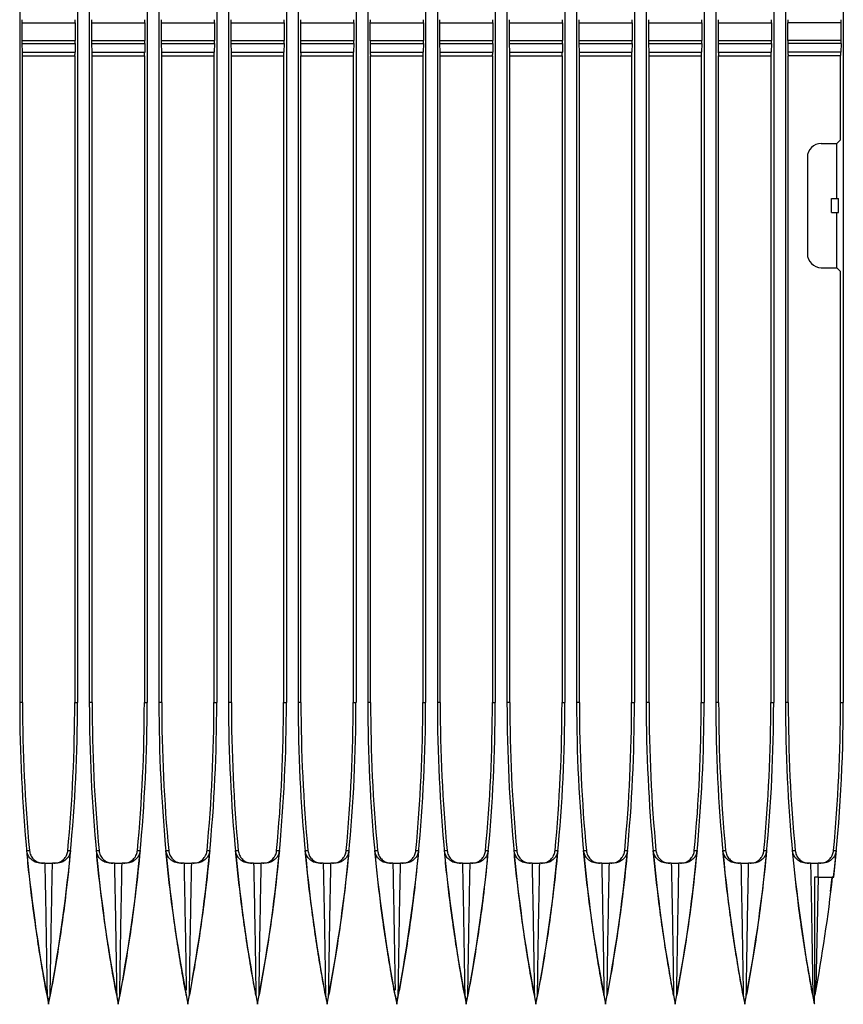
# Model space of a CAD drawing. Header units: millimetres. Extents: x 25 to 1935, y 715 to 2336.
# Tile 132 of 252: x 1365 to 1388, y 910 to 938. Entities that reach past the tile are written whole.
import ezdxf

# ---------------------------------------------------------------- set-up
doc = ezdxf.new("R2010")
doc.units = ezdxf.units.MM
doc.header["$LTSCALE"] = 2
doc.layers.get('0').update_dxf_attribs({"color": 2})

msp = doc.modelspace()

# ---------------------------------------------------------------- linework, layer by layer
at = {"color": 2, "linetype": 'Continuous', "lineweight": 30}
for p, q in [((1364.597, 1009.204), (1364.597, 918.637)), ((1366.26, 1009.204), (1366.26, 918.637)), ((1366.597, 1009.204), (1366.597, 918.637)), ((1368.26, 1009.204), (1368.26, 918.637)), ((1368.597, 1009.204), (1368.597, 918.637)), ((1370.26, 1009.204), (1370.26, 918.637)), ((1370.597, 1009.204), (1370.597, 918.637)), ((1372.26, 1009.204), (1372.26, 918.637)), ((1372.597, 1009.204), (1372.597, 918.637)), ((1374.26, 1009.204), (1374.26, 918.637)), ((1374.597, 1009.204), (1374.597, 918.637)), ((1376.26, 1009.204), (1376.26, 918.637)), ((1376.597, 1009.204), (1376.597, 918.637)), ((1378.26, 1009.204), (1378.26, 918.637)), ((1378.597, 1009.204), (1378.597, 918.637)), ((1380.26, 1009.204), (1380.26, 918.637)), ((1380.597, 1009.204), (1380.597, 918.637)), ((1382.26, 1009.204), (1382.26, 918.637)), ((1382.597, 1009.204), (1382.597, 918.637)), ((1384.26, 1009.204), (1384.26, 918.637)), ((1384.597, 1009.204), (1384.597, 918.637)), ((1386.26, 1009.204), (1386.26, 918.637)), ((1386.597, 1009.204), (1386.597, 918.637)), ((1388.26, 1009.204), (1388.26, 918.637)), ((1364.661, 938.173), (1364.661, 937.668)), ((1364.661, 938.173), (1366.195, 938.173)), ((1366.195, 938.173), (1366.195, 937.668)), ((1366.661, 938.173), (1366.661, 937.668)), ((1366.661, 938.173), (1368.195, 938.173)), ((1368.195, 938.173), (1368.195, 937.668)), ((1368.661, 938.173), (1368.661, 937.668)), ((1368.661, 938.173), (1370.195, 938.173)), ((1370.195, 938.173), (1370.195, 937.668)), ((1370.661, 938.173), (1370.661, 937.668)), ((1370.661, 938.173), (1372.195, 938.173)), ((1372.195, 938.173), (1372.195, 937.668)), ((1372.661, 938.173), (1372.661, 937.668)), ((1372.661, 938.173), (1374.195, 938.173)), ((1374.195, 938.173), (1374.195, 937.668)), ((1374.661, 938.173), (1374.661, 937.668)), ((1374.661, 938.173), (1376.195, 938.173)), ((1376.195, 938.173), (1376.195, 937.668)), ((1376.661, 938.173), (1376.661, 937.668)), ((1376.661, 938.173), (1378.195, 938.173)), ((1378.195, 938.173), (1378.195, 937.668)), ((1378.661, 938.173), (1378.661, 937.668)), ((1378.661, 938.173), (1380.195, 938.173)), ((1380.195, 938.173), (1380.195, 937.668)), ((1380.661, 938.173), (1380.661, 937.668)), ((1380.661, 938.173), (1382.195, 938.173)), ((1382.195, 938.173), (1382.195, 937.668)), ((1382.661, 938.173), (1382.661, 937.668)), ((1382.661, 938.173), (1384.195, 938.173)), ((1384.195, 938.173), (1384.195, 937.668)), ((1384.661, 938.173), (1384.661, 937.668)), ((1384.661, 938.173), (1386.195, 938.173)), ((1386.195, 938.173), (1386.195, 937.668)), ((1386.661, 938.173), (1386.661, 937.668)), ((1388.195, 938.173), (1386.661, 938.173)), ((1388.195, 937.668), (1388.195, 938.173)), ((1364.661, 937.668), (1366.195, 937.668)), ((1364.662, 937.578), (1364.668, 937.331)), ((1364.662, 937.578), (1366.194, 937.578)), ((1366.194, 937.578), (1366.188, 937.331)), ((1366.661, 937.668), (1368.195, 937.668)), ((1366.662, 937.578), (1366.668, 937.331)), ((1366.662, 937.578), (1368.194, 937.578)), ((1368.194, 937.578), (1368.188, 937.331)), ((1368.661, 937.668), (1370.195, 937.668)), ((1368.662, 937.578), (1368.668, 937.331)), ((1368.662, 937.578), (1370.194, 937.578)), ((1370.194, 937.578), (1370.188, 937.331)), ((1370.661, 937.668), (1372.195, 937.668)), ((1370.662, 937.578), (1370.668, 937.331)), ((1370.662, 937.578), (1372.194, 937.578)), ((1372.194, 937.578), (1372.188, 937.331)), ((1372.661, 937.668), (1374.195, 937.668)), ((1372.662, 937.578), (1372.668, 937.331)), ((1372.662, 937.578), (1374.194, 937.578)), ((1374.194, 937.578), (1374.188, 937.331)), ((1374.661, 937.668), (1376.195, 937.668)), ((1374.662, 937.578), (1374.668, 937.331)), ((1374.662, 937.578), (1376.194, 937.578)), ((1376.194, 937.578), (1376.188, 937.331)), ((1376.661, 937.668), (1378.195, 937.668)), ((1376.662, 937.578), (1376.668, 937.331)), ((1376.662, 937.578), (1378.194, 937.578)), ((1378.194, 937.578), (1378.188, 937.331)), ((1378.661, 937.668), (1380.195, 937.668)), ((1378.662, 937.578), (1378.668, 937.331)), ((1378.662, 937.578), (1380.194, 937.578)), ((1380.194, 937.578), (1380.188, 937.331)), ((1380.661, 937.668), (1382.195, 937.668)), ((1380.662, 937.578), (1380.668, 937.331)), ((1380.662, 937.578), (1382.194, 937.578)), ((1382.194, 937.578), (1382.188, 937.331)), ((1382.661, 937.668), (1384.195, 937.668)), ((1382.662, 937.578), (1382.668, 937.331)), ((1382.662, 937.578), (1384.194, 937.578)), ((1384.194, 937.578), (1384.188, 937.331)), ((1384.661, 937.668), (1386.195, 937.668)), ((1384.662, 937.578), (1384.668, 937.331)), ((1384.662, 937.578), (1386.194, 937.578)), ((1386.194, 937.578), (1386.188, 937.331)), ((1388.195, 937.668), (1386.661, 937.668)), ((1386.662, 937.578), (1386.668, 937.331)), ((1388.194, 937.578), (1386.662, 937.578)), ((1388.194, 937.578), (1388.188, 937.331)), ((1364.668, 937.331), (1366.188, 937.331)), ((1364.677, 937.22), (1366.179, 937.22)), ((1364.678, 918.637), (1364.678, 937.22)), ((1366.178, 937.22), (1366.178, 918.637)), ((1366.668, 937.331), (1368.188, 937.331)), ((1366.677, 937.22), (1368.179, 937.22)), ((1366.678, 918.637), (1366.678, 937.22)), ((1368.178, 937.22), (1368.178, 918.637)), ((1368.668, 937.331), (1370.188, 937.331)), ((1368.677, 937.22), (1370.179, 937.22)), ((1368.678, 918.637), (1368.678, 937.22)), ((1370.178, 937.22), (1370.178, 918.637)), ((1370.668, 937.331), (1372.188, 937.331)), ((1370.677, 937.22), (1372.179, 937.22)), ((1370.678, 918.637), (1370.678, 937.22)), ((1372.178, 937.22), (1372.178, 918.637)), ((1372.668, 937.331), (1374.188, 937.331)), ((1372.677, 937.22), (1374.179, 937.22)), ((1372.678, 918.637), (1372.678, 937.22)), ((1374.178, 937.22), (1374.178, 918.637)), ((1374.668, 937.331), (1376.188, 937.331)), ((1374.677, 937.22), (1376.179, 937.22)), ((1374.678, 918.637), (1374.678, 937.22)), ((1376.178, 937.22), (1376.178, 918.637)), ((1376.668, 937.331), (1378.188, 937.331)), ((1376.677, 937.22), (1378.179, 937.22)), ((1376.678, 918.637), (1376.678, 937.22)), ((1378.178, 937.22), (1378.178, 918.637)), ((1378.668, 937.331), (1380.188, 937.331)), ((1378.677, 937.22), (1380.179, 937.22)), ((1378.678, 918.637), (1378.678, 937.22)), ((1380.178, 937.22), (1380.178, 918.637)), ((1380.668, 937.331), (1382.188, 937.331)), ((1380.677, 937.22), (1382.179, 937.22)), ((1380.678, 918.637), (1380.678, 937.22)), ((1382.178, 937.22), (1382.178, 918.637)), ((1382.668, 937.331), (1384.188, 937.331)), ((1382.677, 937.22), (1384.179, 937.22)), ((1382.678, 918.637), (1382.678, 937.22)), ((1384.178, 937.22), (1384.178, 918.637)), ((1384.668, 937.331), (1386.188, 937.331)), ((1384.677, 937.22), (1386.179, 937.22)), ((1384.678, 918.637), (1384.678, 937.22)), ((1386.178, 937.22), (1386.178, 918.637)), ((1388.188, 937.331), (1386.668, 937.331)), ((1388.179, 937.22), (1386.677, 937.22)), ((1386.678, 918.637), (1386.678, 937.22)), ((1388.178, 934.813), (1388.178, 937.22)), ((1387.628, 934.706), (1388.078, 934.706)), ((1388.178, 934.813), (1388.078, 934.706)), ((1388.078, 933.12), (1388.078, 934.706)), ((1387.228, 934.305), (1387.228, 931.536)), ((1387.923, 932.72), (1387.923, 933.12)), ((1387.923, 933.12), (1388.119, 933.12)), ((1388.119, 932.72), (1388.119, 933.12)), ((1387.923, 932.72), (1388.119, 932.72)), ((1388.078, 931.135), (1388.078, 932.72)), ((1387.628, 931.135), (1388.078, 931.135)), ((1388.078, 931.135), (1388.178, 931.027)), ((1388.178, 918.637), (1388.178, 931.027)), ((1364.678, 918.637), (1364.597, 918.637)), ((1366.178, 918.637), (1366.26, 918.637)), ((1366.678, 918.637), (1366.597, 918.637)), ((1368.178, 918.637), (1368.26, 918.637)), ((1368.678, 918.637), (1368.597, 918.637)), ((1370.178, 918.637), (1370.26, 918.637)), ((1370.678, 918.637), (1370.597, 918.637)), ((1372.178, 918.637), (1372.26, 918.637)), ((1372.678, 918.637), (1372.597, 918.637)), ((1374.178, 918.637), (1374.26, 918.637)), ((1374.678, 918.637), (1374.597, 918.637)), ((1376.178, 918.637), (1376.26, 918.637)), ((1376.678, 918.637), (1376.597, 918.637)), ((1378.178, 918.637), (1378.26, 918.637)), ((1378.678, 918.637), (1378.597, 918.637)), ((1380.178, 918.637), (1380.26, 918.637)), ((1380.678, 918.637), (1380.597, 918.637)), ((1382.178, 918.637), (1382.26, 918.637)), ((1382.678, 918.637), (1382.597, 918.637)), ((1384.178, 918.637), (1384.26, 918.637)), ((1384.678, 918.637), (1384.597, 918.637)), ((1386.178, 918.637), (1386.26, 918.637)), ((1386.678, 918.637), (1386.597, 918.637)), ((1388.178, 918.637), (1388.26, 918.637)), ((1388.057, 914.383), (1387.979, 913.62)), ((1365.318, 914.02), (1365.21, 914.02)), ((1365.646, 914.02), (1365.538, 914.02)), ((1367.318, 914.02), (1367.21, 914.02)), ((1367.646, 914.02), (1367.538, 914.02)), ((1369.318, 914.02), (1369.21, 914.02)), ((1369.646, 914.02), (1369.538, 914.02)), ((1371.318, 914.02), (1371.21, 914.02)), ((1371.646, 914.02), (1371.538, 914.02)), ((1373.318, 914.02), (1373.21, 914.02)), ((1373.646, 914.02), (1373.538, 914.02)), ((1375.318, 914.02), (1375.21, 914.02)), ((1375.646, 914.02), (1375.538, 914.02)), ((1377.318, 914.02), (1377.21, 914.02)), ((1377.646, 914.02), (1377.538, 914.02)), ((1379.318, 914.02), (1379.21, 914.02)), ((1379.646, 914.02), (1379.538, 914.02)), ((1381.318, 914.02), (1381.21, 914.02)), ((1381.646, 914.02), (1381.538, 914.02)), ((1383.318, 914.02), (1383.21, 914.02)), ((1383.646, 914.02), (1383.538, 914.02)), ((1385.318, 914.02), (1385.21, 914.02)), ((1385.646, 914.02), (1385.538, 914.02)), ((1387.318, 914.02), (1387.21, 914.02)), ((1387.534, 913.62), (1387.538, 914.02)), ((1387.646, 914.02), (1387.538, 914.02)), ((1387.534, 913.62), (1387.474, 910.439)), ((1387.534, 913.62), (1387.942, 913.62)), ((1387.89, 913.208), (1387.942, 913.62)), ((1387.951, 913.62), (1387.983, 913.62)), ((1387.474, 910.439), (1387.445, 910.229)), ((1387.428, 909.979), (1387.428, 910.22)), ((1365.428, 909.985), (1365.428, 909.979)), ((1365.428, 909.979), (1365.428, 909.966)), ((1367.428, 909.985), (1367.428, 909.979)), ((1367.428, 909.979), (1367.428, 909.966)), ((1369.428, 909.985), (1369.428, 909.979)), ((1369.428, 909.979), (1369.428, 909.966)), ((1371.428, 909.985), (1371.428, 909.979)), ((1371.428, 909.979), (1371.428, 909.966)), ((1373.428, 909.985), (1373.428, 909.979)), ((1373.428, 909.979), (1373.428, 909.966)), ((1375.428, 909.985), (1375.428, 909.979)), ((1375.428, 909.979), (1375.428, 909.966)), ((1377.428, 909.985), (1377.428, 909.979)), ((1377.428, 909.979), (1377.428, 909.966)), ((1379.428, 909.985), (1379.428, 909.966)), ((1381.428, 909.985), (1381.428, 909.979)), ((1381.428, 909.979), (1381.428, 909.966)), ((1383.428, 909.985), (1383.428, 909.979)), ((1383.428, 909.979), (1383.428, 909.966)), ((1385.428, 909.985), (1385.428, 909.979)), ((1385.428, 909.979), (1385.428, 909.966)), ((1387.428, 909.979), (1387.426, 909.979))]:
    msp.add_line(p, q, dxfattribs=at)
at = {"color": 2, "linetype": 'Continuous', "lineweight": 30, "flags": 128}
for points in [[(1364.8, 914.383), (1364.839, 914.383), (1364.877, 914.383)], [(1365.979, 914.383), (1366.018, 914.383), (1366.057, 914.383)], [(1366.8, 914.383), (1366.839, 914.383), (1366.877, 914.383)], [(1367.979, 914.383), (1368.018, 914.383), (1368.057, 914.383)], [(1368.8, 914.383), (1368.839, 914.383), (1368.877, 914.383)], [(1369.979, 914.383), (1370.018, 914.383), (1370.057, 914.383)], [(1370.8, 914.383), (1370.839, 914.383), (1370.877, 914.383)], [(1371.979, 914.383), (1372.018, 914.383), (1372.057, 914.383)], [(1372.8, 914.383), (1372.839, 914.383), (1372.877, 914.383)], [(1373.979, 914.383), (1374.018, 914.383), (1374.057, 914.383)], [(1374.8, 914.383), (1374.839, 914.383), (1374.877, 914.383)], [(1375.979, 914.383), (1376.018, 914.383), (1376.057, 914.383)], [(1376.8, 914.383), (1376.839, 914.383), (1376.877, 914.383)], [(1377.979, 914.383), (1378.018, 914.383), (1378.057, 914.383)], [(1378.8, 914.383), (1378.839, 914.383), (1378.877, 914.383)], [(1379.979, 914.383), (1380.018, 914.383), (1380.057, 914.383)], [(1380.8, 914.383), (1380.839, 914.383), (1380.877, 914.383)], [(1381.979, 914.383), (1382.018, 914.383), (1382.057, 914.383)], [(1382.8, 914.383), (1382.839, 914.383), (1382.877, 914.383)], [(1383.979, 914.383), (1384.018, 914.383), (1384.057, 914.383)], [(1384.8, 914.383), (1384.839, 914.383), (1384.877, 914.383)], [(1385.979, 914.383), (1386.018, 914.383), (1386.057, 914.383)], [(1386.8, 914.383), (1386.839, 914.383), (1386.877, 914.383)], [(1387.979, 914.383), (1388.018, 914.383), (1388.057, 914.383)]]:
    msp.add_lwpolyline(points, dxfattribs=at)
at = {"color": 2, "linetype": 'Continuous', "lineweight": 30}
for centre, radius, start, end in [((1410.228, 918.637), 45.631, 180, 190.9538), ((1410.228, 918.637), 45.55, 180, 185.3582), ((1320.628, 918.637), 45.631, 349.0462, 0), ((1320.628, 918.637), 45.55, 354.6418, 0), ((1412.228, 918.637), 45.631, 180, 190.9538), ((1412.228, 918.637), 45.55, 180, 185.3582), ((1322.628, 918.637), 45.631, 349.0462, 0), ((1322.628, 918.637), 45.55, 354.6418, 0), ((1414.228, 918.637), 45.631, 180, 190.9538), ((1414.228, 918.637), 45.55, 180, 185.3582), ((1324.628, 918.637), 45.631, 349.0462, 0), ((1324.628, 918.637), 45.55, 354.6418, 0), ((1416.228, 918.637), 45.631, 180, 190.9538), ((1416.228, 918.637), 45.55, 180, 185.3582), ((1326.628, 918.637), 45.631, 349.0462, 0), ((1326.628, 918.637), 45.55, 354.6418, 0), ((1418.228, 918.637), 45.631, 180, 190.9538), ((1418.228, 918.637), 45.55, 180, 185.3582), ((1328.628, 918.637), 45.631, 349.0462, 0), ((1328.628, 918.637), 45.55, 354.6418, 0), ((1420.228, 918.637), 45.631, 180, 190.9538), ((1420.228, 918.637), 45.55, 180, 185.3582), ((1330.628, 918.637), 45.631, 349.0462, 0), ((1330.628, 918.637), 45.55, 354.6418, 0), ((1422.228, 918.637), 45.631, 180, 190.9538), ((1422.228, 918.637), 45.55, 180, 185.3582), ((1332.628, 918.637), 45.631, 349.0462, 0), ((1332.628, 918.637), 45.55, 354.6418, 0), ((1424.228, 918.637), 45.631, 180, 190.9538), ((1424.228, 918.637), 45.55, 180, 185.3582), ((1334.628, 918.637), 45.631, 349.0462, 0), ((1334.628, 918.637), 45.55, 354.6418, 0), ((1426.228, 918.637), 45.631, 180, 190.9538), ((1426.228, 918.637), 45.55, 180, 185.3582), ((1336.628, 918.637), 45.631, 349.0462, 0), ((1336.628, 918.637), 45.55, 354.6418, 0), ((1428.228, 918.637), 45.631, 180, 190.9538), ((1428.228, 918.637), 45.55, 180, 185.3582), ((1338.628, 918.637), 45.631, 349.0462, 0), ((1338.628, 918.637), 45.55, 354.6418, 0), ((1430.228, 918.637), 45.631, 180, 190.9538), ((1430.228, 918.637), 45.55, 180, 185.3582), ((1340.628, 918.637), 45.631, 349.0462, 0), ((1340.628, 918.637), 45.55, 354.6418, 0), ((1432.228, 918.637), 45.631, 180, 190.9365), ((1432.228, 918.637), 45.55, 180, 185.3582), ((1342.628, 918.637), 45.55, 354.6418, 0), ((1342.628, 918.637), 45.631, 353.6888, 0), ((1342.628, 918.637), 45.6, 349.385, 353.6844), ((1387.428, 910.24), 0.02, 270.0011, 349.385)]:
    msp.add_arc(centre, radius, start, end, dxfattribs=at)
for centre, major_axis, ratio, start_param, end_param in [((1364.671, 938.173), (0, 0.2), 0.048908, 1.107149, 1.570796), ((1366.185, 938.173), (0, 0.2), 0.048908, 4.712389, 5.176037), ((1366.671, 938.173), (0, 0.2), 0.048908, 1.107149, 1.570796), ((1368.185, 938.173), (0, 0.2), 0.048908, 4.712389, 5.176037), ((1368.671, 938.173), (0, 0.2), 0.048908, 1.107149, 1.570796), ((1370.185, 938.173), (0, 0.2), 0.048908, 4.712389, 5.176037), ((1370.671, 938.173), (0, 0.2), 0.048908, 1.107149, 1.570796), ((1372.185, 938.173), (0, 0.2), 0.048908, 4.712389, 5.176037), ((1372.671, 938.173), (0, 0.2), 0.048908, 1.107149, 1.570796), ((1374.185, 938.173), (0, 0.2), 0.048908, 4.712389, 5.176037), ((1374.671, 938.173), (0, 0.2), 0.048908, 1.107149, 1.570796), ((1376.185, 938.173), (0, 0.2), 0.048908, 4.712389, 5.176037), ((1376.671, 938.173), (0, 0.2), 0.048908, 1.107149, 1.570796), ((1378.185, 938.173), (0, 0.2), 0.048908, 4.712389, 5.176037), ((1378.671, 938.173), (0, 0.2), 0.048908, 1.107149, 1.570796), ((1380.185, 938.173), (0, 0.2), 0.048908, 4.712389, 5.176037), ((1380.671, 938.173), (0, 0.2), 0.048908, 1.107149, 1.570796), ((1382.185, 938.173), (0, 0.2), 0.048908, 4.712389, 5.176037), ((1382.671, 938.173), (0, 0.2), 0.048908, 1.107149, 1.570796), ((1384.185, 938.173), (0, 0.2), 0.048908, 4.712389, 5.176037), ((1384.671, 938.173), (0, 0.2), 0.048908, 1.107149, 1.570796), ((1386.185, 938.173), (0, 0.2), 0.048908, 4.712389, 5.176037), ((1386.671, 938.173), (0, 0.2), 0.048908, 1.107149, 1.570796), ((1388.185, 938.173), (0, 0.2), 0.048908, 4.712389, 5.176037), ((1364.671, 937.668), (0, 0.2), 0.048908, 1.570796, 2.034444), ((1366.185, 937.668), (0, 0.2), 0.048908, 4.248741, 4.712389), ((1366.671, 937.668), (0, 0.2), 0.048908, 1.570796, 2.034444), ((1368.185, 937.668), (0, 0.2), 0.048908, 4.248741, 4.712389), ((1368.671, 937.668), (0, 0.2), 0.048908, 1.570796, 2.034444), ((1370.185, 937.668), (0, 0.2), 0.048908, 4.248741, 4.712389), ((1370.671, 937.668), (0, 0.2), 0.048908, 1.570796, 2.034444), ((1372.185, 937.668), (0, 0.2), 0.048908, 4.248741, 4.712389), ((1372.671, 937.668), (0, 0.2), 0.048908, 1.570796, 2.034444), ((1374.185, 937.668), (0, 0.2), 0.048908, 4.248741, 4.712389), ((1374.671, 937.668), (0, 0.2), 0.048908, 1.570796, 2.034444), ((1376.185, 937.668), (0, 0.2), 0.048908, 4.248741, 4.712389), ((1376.671, 937.668), (0, 0.2), 0.048908, 1.570796, 2.034444), ((1378.185, 937.668), (0, 0.2), 0.048908, 4.248741, 4.712389), ((1378.671, 937.668), (0, 0.2), 0.048908, 1.570796, 2.034444), ((1380.185, 937.668), (0, 0.2), 0.048908, 4.248741, 4.712389), ((1380.671, 937.668), (0, 0.2), 0.048908, 1.570796, 2.034444), ((1382.185, 937.668), (0, 0.2), 0.048908, 4.248741, 4.712389), ((1382.671, 937.668), (0, 0.2), 0.048908, 1.570796, 2.034444), ((1384.185, 937.668), (0, 0.2), 0.048908, 4.248741, 4.712389), ((1384.671, 937.668), (0, 0.2), 0.048908, 1.570796, 2.034444), ((1386.185, 937.668), (0, 0.2), 0.048908, 4.248741, 4.712389), ((1386.671, 937.668), (0, 0.2), 0.048908, 1.570796, 2.034444), ((1388.185, 937.668), (0, 0.2), 0.048908, 4.248741, 4.712389), ((1364.677, 937.42), (0, 0.2), 0.048908, 2.034444, 3.141593), ((1366.179, 937.42), (0, 0.2), 0.048908, 3.141593, 4.248741), ((1366.677, 937.42), (0, 0.2), 0.048908, 2.034444, 3.141593), ((1368.179, 937.42), (0, 0.2), 0.048908, 3.141593, 4.248741), ((1368.677, 937.42), (0, 0.2), 0.048908, 2.034444, 3.141593), ((1370.179, 937.42), (0, 0.2), 0.048908, 3.141593, 4.248741), ((1370.677, 937.42), (0, 0.2), 0.048908, 2.034444, 3.141593), ((1372.179, 937.42), (0, 0.2), 0.048908, 3.141593, 4.248741), ((1372.677, 937.42), (0, 0.2), 0.048908, 2.034444, 3.141593), ((1374.179, 937.42), (0, 0.2), 0.048908, 3.141593, 4.248741), ((1374.677, 937.42), (0, 0.2), 0.048908, 2.034444, 3.141593), ((1376.179, 937.42), (0, 0.2), 0.048908, 3.141593, 4.248741), ((1376.677, 937.42), (0, 0.2), 0.048908, 2.034444, 3.141593), ((1378.179, 937.42), (0, 0.2), 0.048908, 3.141593, 4.248741), ((1378.677, 937.42), (0, 0.2), 0.048908, 2.034444, 3.141593), ((1380.179, 937.42), (0, 0.2), 0.048908, 3.141593, 4.248741), ((1380.677, 937.42), (0, 0.2), 0.048908, 2.034444, 3.141593), ((1382.179, 937.42), (0, 0.2), 0.048908, 3.141593, 4.248741), ((1382.677, 937.42), (0, 0.2), 0.048908, 2.034444, 3.141593), ((1384.179, 937.42), (0, 0.2), 0.048908, 3.141593, 4.248741), ((1384.677, 937.42), (0, 0.2), 0.048908, 2.034444, 3.141593), ((1386.179, 937.42), (0, 0.2), 0.048908, 3.141593, 4.248741), ((1386.677, 937.42), (0, 0.2), 0.048908, 2.034444, 3.141593), ((1388.179, 937.42), (0, 0.2), 0.048908, 3.141593, 4.248741), ((1387.628, 934.305), (0, -0.401), 0.99863, 3.141593, 4.712389), ((1387.628, 931.536), (0, -0.401), 0.99863, 4.712389, 6.283185)]:
    msp.add_ellipse(centre, major_axis=major_axis, ratio=ratio, start_param=start_param, end_param=end_param, dxfattribs=at)
for points, knots in [([(1365.383, 910.226), (1365.378, 910.254), (1365.326, 910.528), (1365.191, 911.295), (1365.003, 912.53), (1364.871, 913.644), (1364.811, 914.262), (1364.8, 914.383)], [0, 0, 0, 0, 0.0205465, 0.1990642, 0.5561357, 0.9132072, 1, 1, 1, 1]), ([(1365.21, 914.02), (1365.153, 914.027), (1365.051, 914.038), (1364.925, 914.121), (1364.841, 914.226), (1364.807, 914.32), (1364.801, 914.374), (1364.8, 914.383)], [0, 0, 0, 0, 0.308912, 0.553523, 0.754073, 0.955793, 1, 1, 1, 1]), ([(1364.877, 914.383), (1364.886, 914.339), (1364.903, 914.25), (1364.983, 914.137), (1365.092, 914.057), (1365.197, 914.024), (1365.259, 914.021), (1365.276, 914.02)], [0, 0, 0, 0, 0.227964, 0.4559225, 0.684031, 0.9124081, 1, 1, 1, 1]), ([(1366.057, 914.383), (1366.016, 913.978), (1365.913, 912.965), (1365.725, 911.655), (1365.557, 910.676), (1365.487, 910.301), (1365.473, 910.226)], [0, 0, 0, 0, 0.290729, 0.72723, 0.945448, 1, 1, 1, 1]), ([(1365.58, 914.02), (1365.625, 914.025), (1365.716, 914.034), (1365.836, 914.103), (1365.926, 914.204), (1365.969, 914.305), (1365.977, 914.366), (1365.979, 914.383)], [0, 0, 0, 0, 0.22861, 0.457225, 0.685714, 0.913942, 1, 1, 1, 1]), ([(1366.057, 914.383), (1366.05, 914.345), (1366.036, 914.269), (1365.974, 914.17), (1365.887, 914.089), (1365.774, 914.032), (1365.689, 914.024), (1365.646, 914.02)], [0, 0, 0, 0, 0.17576, 0.350927, 0.53983, 0.763965, 1, 1, 1, 1]), ([(1367.383, 910.226), (1367.378, 910.254), (1367.326, 910.528), (1367.191, 911.295), (1367.003, 912.53), (1366.871, 913.644), (1366.811, 914.262), (1366.8, 914.383)], [0, 0, 0, 0, 0.020547, 0.199064, 0.556136, 0.913207, 1, 1, 1, 1]), ([(1367.21, 914.02), (1367.153, 914.027), (1367.051, 914.038), (1366.925, 914.121), (1366.841, 914.226), (1366.807, 914.32), (1366.801, 914.374), (1366.8, 914.383)], [0, 0, 0, 0, 0.3089115, 0.5535232, 0.7540732, 0.9557931, 1, 1, 1, 1]), ([(1366.877, 914.383), (1366.886, 914.339), (1366.903, 914.25), (1366.983, 914.137), (1367.092, 914.057), (1367.197, 914.024), (1367.259, 914.021), (1367.276, 914.02)], [0, 0, 0, 0, 0.227964, 0.455923, 0.684031, 0.912408, 1, 1, 1, 1]), ([(1368.057, 914.383), (1368.016, 913.978), (1367.913, 912.965), (1367.725, 911.655), (1367.557, 910.676), (1367.487, 910.301), (1367.473, 910.226)], [0, 0, 0, 0, 0.290729, 0.72723, 0.945448, 1, 1, 1, 1]), ([(1367.58, 914.02), (1367.625, 914.025), (1367.716, 914.034), (1367.836, 914.103), (1367.926, 914.204), (1367.969, 914.305), (1367.977, 914.366), (1367.979, 914.383)], [0, 0, 0, 0, 0.22861, 0.457225, 0.685714, 0.913942, 1, 1, 1, 1]), ([(1368.057, 914.383), (1368.05, 914.345), (1368.036, 914.269), (1367.974, 914.17), (1367.887, 914.089), (1367.774, 914.032), (1367.689, 914.024), (1367.646, 914.02)], [0, 0, 0, 0, 0.17576, 0.350927, 0.53983, 0.763965, 1, 1, 1, 1]), ([(1369.383, 910.226), (1369.378, 910.254), (1369.326, 910.528), (1369.191, 911.295), (1369.003, 912.53), (1368.871, 913.644), (1368.811, 914.262), (1368.8, 914.383)], [0, 0, 0, 0, 0.020547, 0.199064, 0.556136, 0.913207, 1, 1, 1, 1]), ([(1369.21, 914.02), (1369.153, 914.027), (1369.051, 914.038), (1368.925, 914.121), (1368.841, 914.226), (1368.807, 914.32), (1368.801, 914.374), (1368.8, 914.383)], [0, 0, 0, 0, 0.308912, 0.553523, 0.754073, 0.955793, 1, 1, 1, 1]), ([(1368.877, 914.383), (1368.886, 914.339), (1368.903, 914.25), (1368.983, 914.137), (1369.092, 914.057), (1369.197, 914.024), (1369.259, 914.021), (1369.276, 914.02)], [0, 0, 0, 0, 0.227964, 0.4559225, 0.684031, 0.9124081, 1, 1, 1, 1]), ([(1370.057, 914.383), (1370.016, 913.978), (1369.913, 912.965), (1369.725, 911.655), (1369.557, 910.676), (1369.487, 910.301), (1369.473, 910.226)], [0, 0, 0, 0, 0.290729, 0.72723, 0.945448, 1, 1, 1, 1]), ([(1369.58, 914.02), (1369.625, 914.025), (1369.716, 914.034), (1369.836, 914.103), (1369.926, 914.204), (1369.969, 914.305), (1369.977, 914.366), (1369.979, 914.383)], [0, 0, 0, 0, 0.22861, 0.457225, 0.685714, 0.913942, 1, 1, 1, 1]), ([(1370.057, 914.383), (1370.05, 914.345), (1370.036, 914.269), (1369.974, 914.17), (1369.887, 914.089), (1369.774, 914.032), (1369.689, 914.024), (1369.646, 914.02)], [0, 0, 0, 0, 0.1757599, 0.3509271, 0.5398303, 0.7639653, 1, 1, 1, 1]), ([(1371.383, 910.226), (1371.378, 910.254), (1371.326, 910.528), (1371.191, 911.295), (1371.003, 912.53), (1370.871, 913.644), (1370.811, 914.262), (1370.8, 914.383)], [0, 0, 0, 0, 0.0205465, 0.1990642, 0.5561357, 0.9132072, 1, 1, 1, 1]), ([(1371.21, 914.02), (1371.153, 914.027), (1371.051, 914.038), (1370.925, 914.121), (1370.841, 914.226), (1370.807, 914.32), (1370.801, 914.374), (1370.8, 914.383)], [0, 0, 0, 0, 0.308912, 0.553523, 0.754073, 0.955793, 1, 1, 1, 1]), ([(1370.877, 914.383), (1370.886, 914.339), (1370.903, 914.25), (1370.983, 914.137), (1371.092, 914.057), (1371.197, 914.024), (1371.259, 914.021), (1371.276, 914.02)], [0, 0, 0, 0, 0.227964, 0.4559225, 0.684031, 0.9124081, 1, 1, 1, 1]), ([(1372.057, 914.383), (1372.016, 913.978), (1371.913, 912.965), (1371.725, 911.655), (1371.557, 910.676), (1371.487, 910.301), (1371.473, 910.226)], [0, 0, 0, 0, 0.290729, 0.72723, 0.945448, 1, 1, 1, 1]), ([(1371.58, 914.02), (1371.625, 914.025), (1371.716, 914.034), (1371.836, 914.103), (1371.926, 914.204), (1371.969, 914.305), (1371.977, 914.366), (1371.979, 914.383)], [0, 0, 0, 0, 0.22861, 0.457225, 0.685714, 0.913942, 1, 1, 1, 1]), ([(1372.057, 914.383), (1372.05, 914.345), (1372.036, 914.269), (1371.974, 914.17), (1371.887, 914.089), (1371.774, 914.032), (1371.689, 914.024), (1371.646, 914.02)], [0, 0, 0, 0, 0.1757599, 0.3509271, 0.5398303, 0.7639653, 1, 1, 1, 1]), ([(1373.383, 910.226), (1373.378, 910.254), (1373.326, 910.528), (1373.191, 911.295), (1373.003, 912.53), (1372.871, 913.644), (1372.811, 914.262), (1372.8, 914.383)], [0, 0, 0, 0, 0.020547, 0.199064, 0.556136, 0.913207, 1, 1, 1, 1]), ([(1373.21, 914.02), (1373.153, 914.027), (1373.051, 914.038), (1372.925, 914.121), (1372.841, 914.226), (1372.807, 914.32), (1372.801, 914.374), (1372.8, 914.383)], [0, 0, 0, 0, 0.308912, 0.553523, 0.754073, 0.955793, 1, 1, 1, 1]), ([(1372.877, 914.383), (1372.886, 914.339), (1372.903, 914.25), (1372.983, 914.137), (1373.092, 914.057), (1373.197, 914.024), (1373.259, 914.021), (1373.276, 914.02)], [0, 0, 0, 0, 0.227964, 0.455923, 0.684031, 0.912408, 1, 1, 1, 1]), ([(1374.057, 914.383), (1374.016, 913.978), (1373.913, 912.965), (1373.725, 911.655), (1373.557, 910.676), (1373.487, 910.301), (1373.473, 910.226)], [0, 0, 0, 0, 0.290729, 0.72723, 0.945448, 1, 1, 1, 1]), ([(1373.58, 914.02), (1373.625, 914.025), (1373.716, 914.034), (1373.836, 914.103), (1373.926, 914.204), (1373.969, 914.305), (1373.977, 914.366), (1373.979, 914.383)], [0, 0, 0, 0, 0.22861, 0.457225, 0.685714, 0.913942, 1, 1, 1, 1]), ([(1374.057, 914.383), (1374.05, 914.345), (1374.036, 914.269), (1373.974, 914.17), (1373.887, 914.089), (1373.774, 914.032), (1373.689, 914.024), (1373.646, 914.02)], [0, 0, 0, 0, 0.17576, 0.350927, 0.53983, 0.763965, 1, 1, 1, 1]), ([(1375.383, 910.226), (1375.378, 910.254), (1375.326, 910.528), (1375.191, 911.295), (1375.003, 912.53), (1374.871, 913.644), (1374.811, 914.262), (1374.8, 914.383)], [0, 0, 0, 0, 0.020547, 0.199064, 0.556136, 0.913207, 1, 1, 1, 1]), ([(1375.21, 914.02), (1375.153, 914.027), (1375.051, 914.038), (1374.925, 914.121), (1374.841, 914.226), (1374.807, 914.32), (1374.801, 914.374), (1374.8, 914.383)], [0, 0, 0, 0, 0.3089115, 0.5535232, 0.7540732, 0.9557931, 1, 1, 1, 1]), ([(1374.877, 914.383), (1374.886, 914.339), (1374.903, 914.25), (1374.983, 914.137), (1375.092, 914.057), (1375.197, 914.024), (1375.259, 914.021), (1375.276, 914.02)], [0, 0, 0, 0, 0.227964, 0.4559225, 0.684031, 0.9124081, 1, 1, 1, 1]), ([(1376.057, 914.383), (1376.016, 913.978), (1375.913, 912.965), (1375.725, 911.655), (1375.557, 910.676), (1375.487, 910.301), (1375.473, 910.226)], [0, 0, 0, 0, 0.290729, 0.72723, 0.945448, 1, 1, 1, 1]), ([(1375.58, 914.02), (1375.625, 914.025), (1375.716, 914.034), (1375.836, 914.103), (1375.926, 914.204), (1375.969, 914.305), (1375.977, 914.366), (1375.979, 914.383)], [0, 0, 0, 0, 0.22861, 0.457225, 0.685714, 0.913942, 1, 1, 1, 1]), ([(1376.057, 914.383), (1376.05, 914.345), (1376.036, 914.269), (1375.974, 914.17), (1375.887, 914.089), (1375.774, 914.032), (1375.689, 914.024), (1375.646, 914.02)], [0, 0, 0, 0, 0.17576, 0.350927, 0.53983, 0.763965, 1, 1, 1, 1]), ([(1377.383, 910.226), (1377.378, 910.254), (1377.326, 910.528), (1377.191, 911.295), (1377.003, 912.53), (1376.871, 913.644), (1376.811, 914.262), (1376.8, 914.383)], [0, 0, 0, 0, 0.0205465, 0.1990642, 0.5561357, 0.9132072, 1, 1, 1, 1]), ([(1377.21, 914.02), (1377.153, 914.027), (1377.051, 914.038), (1376.925, 914.121), (1376.841, 914.226), (1376.807, 914.32), (1376.801, 914.374), (1376.8, 914.383)], [0, 0, 0, 0, 0.308912, 0.553523, 0.754073, 0.955793, 1, 1, 1, 1]), ([(1376.877, 914.383), (1376.886, 914.339), (1376.903, 914.25), (1376.983, 914.137), (1377.092, 914.057), (1377.197, 914.024), (1377.259, 914.021), (1377.276, 914.02)], [0, 0, 0, 0, 0.227964, 0.4559225, 0.684031, 0.9124081, 1, 1, 1, 1]), ([(1378.057, 914.383), (1378.016, 913.978), (1377.913, 912.965), (1377.725, 911.655), (1377.557, 910.676), (1377.487, 910.301), (1377.473, 910.226)], [0, 0, 0, 0, 0.290729, 0.72723, 0.945448, 1, 1, 1, 1]), ([(1377.58, 914.02), (1377.625, 914.025), (1377.716, 914.034), (1377.836, 914.103), (1377.926, 914.204), (1377.969, 914.305), (1377.977, 914.366), (1377.979, 914.383)], [0, 0, 0, 0, 0.22861, 0.457225, 0.685714, 0.913942, 1, 1, 1, 1]), ([(1378.057, 914.383), (1378.05, 914.345), (1378.036, 914.269), (1377.974, 914.17), (1377.887, 914.089), (1377.774, 914.032), (1377.689, 914.024), (1377.646, 914.02)], [0, 0, 0, 0, 0.17576, 0.350927, 0.53983, 0.763965, 1, 1, 1, 1]), ([(1379.383, 910.226), (1379.378, 910.254), (1379.326, 910.528), (1379.191, 911.295), (1379.003, 912.53), (1378.871, 913.644), (1378.811, 914.262), (1378.8, 914.383)], [0, 0, 0, 0, 0.020547, 0.199064, 0.556136, 0.913207, 1, 1, 1, 1]), ([(1379.21, 914.02), (1379.153, 914.027), (1379.051, 914.038), (1378.925, 914.121), (1378.841, 914.226), (1378.807, 914.32), (1378.801, 914.374), (1378.8, 914.383)], [0, 0, 0, 0, 0.3089115, 0.5535232, 0.7540732, 0.9557931, 1, 1, 1, 1]), ([(1378.877, 914.383), (1378.886, 914.339), (1378.903, 914.25), (1378.983, 914.137), (1379.092, 914.057), (1379.197, 914.024), (1379.259, 914.021), (1379.276, 914.02)], [0, 0, 0, 0, 0.227964, 0.455923, 0.684031, 0.912408, 1, 1, 1, 1]), ([(1380.057, 914.383), (1380.016, 913.978), (1379.913, 912.965), (1379.725, 911.655), (1379.557, 910.676), (1379.487, 910.301), (1379.473, 910.226)], [0, 0, 0, 0, 0.290729, 0.72723, 0.945448, 1, 1, 1, 1]), ([(1379.58, 914.02), (1379.625, 914.025), (1379.716, 914.034), (1379.836, 914.103), (1379.926, 914.204), (1379.969, 914.305), (1379.977, 914.366), (1379.979, 914.383)], [0, 0, 0, 0, 0.22861, 0.457225, 0.685714, 0.913942, 1, 1, 1, 1]), ([(1380.057, 914.383), (1380.05, 914.345), (1380.036, 914.269), (1379.974, 914.17), (1379.887, 914.089), (1379.774, 914.032), (1379.689, 914.024), (1379.646, 914.02)], [0, 0, 0, 0, 0.17576, 0.350927, 0.53983, 0.763965, 1, 1, 1, 1]), ([(1381.383, 910.226), (1381.378, 910.254), (1381.326, 910.528), (1381.191, 911.295), (1381.003, 912.53), (1380.871, 913.644), (1380.811, 914.262), (1380.8, 914.383)], [0, 0, 0, 0, 0.020547, 0.199064, 0.556136, 0.913207, 1, 1, 1, 1]), ([(1381.21, 914.02), (1381.153, 914.027), (1381.051, 914.038), (1380.925, 914.121), (1380.841, 914.226), (1380.807, 914.32), (1380.801, 914.374), (1380.8, 914.383)], [0, 0, 0, 0, 0.308912, 0.553523, 0.754073, 0.955793, 1, 1, 1, 1]), ([(1380.877, 914.383), (1380.886, 914.339), (1380.903, 914.25), (1380.983, 914.137), (1381.092, 914.057), (1381.197, 914.024), (1381.259, 914.021), (1381.276, 914.02)], [0, 0, 0, 0, 0.227964, 0.455923, 0.684031, 0.912408, 1, 1, 1, 1]), ([(1382.057, 914.383), (1382.016, 913.978), (1381.913, 912.965), (1381.725, 911.655), (1381.557, 910.676), (1381.487, 910.301), (1381.473, 910.226)], [0, 0, 0, 0, 0.290729, 0.72723, 0.945448, 1, 1, 1, 1]), ([(1381.58, 914.02), (1381.625, 914.025), (1381.716, 914.034), (1381.836, 914.103), (1381.926, 914.204), (1381.969, 914.305), (1381.977, 914.366), (1381.979, 914.383)], [0, 0, 0, 0, 0.22861, 0.457225, 0.685714, 0.913942, 1, 1, 1, 1]), ([(1382.057, 914.383), (1382.05, 914.345), (1382.036, 914.269), (1381.974, 914.17), (1381.887, 914.089), (1381.774, 914.032), (1381.689, 914.024), (1381.646, 914.02)], [0, 0, 0, 0, 0.17576, 0.350927, 0.53983, 0.763965, 1, 1, 1, 1]), ([(1383.383, 910.226), (1383.378, 910.254), (1383.326, 910.528), (1383.191, 911.295), (1383.003, 912.53), (1382.871, 913.644), (1382.811, 914.262), (1382.8, 914.383)], [0, 0, 0, 0, 0.020547, 0.199064, 0.556136, 0.913207, 1, 1, 1, 1]), ([(1383.21, 914.02), (1383.153, 914.027), (1383.051, 914.038), (1382.925, 914.121), (1382.841, 914.226), (1382.807, 914.32), (1382.801, 914.374), (1382.8, 914.383)], [0, 0, 0, 0, 0.3089115, 0.5535232, 0.7540732, 0.9557931, 1, 1, 1, 1]), ([(1382.877, 914.383), (1382.886, 914.339), (1382.903, 914.25), (1382.983, 914.137), (1383.092, 914.057), (1383.197, 914.024), (1383.259, 914.021), (1383.276, 914.02)], [0, 0, 0, 0, 0.227964, 0.4559225, 0.684031, 0.9124081, 1, 1, 1, 1]), ([(1384.057, 914.383), (1384.016, 913.978), (1383.913, 912.965), (1383.725, 911.655), (1383.557, 910.676), (1383.487, 910.301), (1383.473, 910.226)], [0, 0, 0, 0, 0.290729, 0.72723, 0.945448, 1, 1, 1, 1]), ([(1383.58, 914.02), (1383.625, 914.025), (1383.716, 914.034), (1383.836, 914.103), (1383.926, 914.204), (1383.969, 914.305), (1383.977, 914.366), (1383.979, 914.383)], [0, 0, 0, 0, 0.22861, 0.457225, 0.685714, 0.913942, 1, 1, 1, 1]), ([(1384.057, 914.383), (1384.05, 914.345), (1384.036, 914.269), (1383.974, 914.17), (1383.887, 914.089), (1383.774, 914.032), (1383.689, 914.024), (1383.646, 914.02)], [0, 0, 0, 0, 0.17576, 0.350927, 0.53983, 0.763965, 1, 1, 1, 1]), ([(1385.383, 910.226), (1385.378, 910.254), (1385.326, 910.528), (1385.191, 911.295), (1385.003, 912.53), (1384.871, 913.644), (1384.811, 914.262), (1384.8, 914.383)], [0, 0, 0, 0, 0.020547, 0.199064, 0.556136, 0.913207, 1, 1, 1, 1]), ([(1385.21, 914.02), (1385.153, 914.027), (1385.051, 914.038), (1384.925, 914.121), (1384.841, 914.226), (1384.807, 914.32), (1384.801, 914.374), (1384.8, 914.383)], [0, 0, 0, 0, 0.308912, 0.553523, 0.754073, 0.955793, 1, 1, 1, 1]), ([(1384.877, 914.383), (1384.886, 914.339), (1384.903, 914.25), (1384.983, 914.137), (1385.092, 914.057), (1385.197, 914.024), (1385.259, 914.021), (1385.276, 914.02)], [0, 0, 0, 0, 0.227964, 0.4559225, 0.684031, 0.9124081, 1, 1, 1, 1]), ([(1386.057, 914.383), (1386.016, 913.978), (1385.913, 912.965), (1385.725, 911.655), (1385.557, 910.676), (1385.487, 910.301), (1385.473, 910.226)], [0, 0, 0, 0, 0.290729, 0.72723, 0.945448, 1, 1, 1, 1]), ([(1385.58, 914.02), (1385.625, 914.025), (1385.716, 914.034), (1385.836, 914.103), (1385.926, 914.204), (1385.969, 914.305), (1385.977, 914.366), (1385.979, 914.383)], [0, 0, 0, 0, 0.22861, 0.457225, 0.685714, 0.913942, 1, 1, 1, 1]), ([(1386.057, 914.383), (1386.05, 914.345), (1386.036, 914.269), (1385.974, 914.17), (1385.887, 914.089), (1385.774, 914.032), (1385.689, 914.024), (1385.646, 914.02)], [0, 0, 0, 0, 0.17576, 0.350927, 0.53983, 0.763965, 1, 1, 1, 1]), ([(1387.383, 910.226), (1387.378, 910.254), (1387.326, 910.528), (1387.191, 911.295), (1387.003, 912.53), (1386.871, 913.644), (1386.811, 914.262), (1386.8, 914.383)], [0, 0, 0, 0, 0.020547, 0.199064, 0.556136, 0.913207, 1, 1, 1, 1]), ([(1387.21, 914.02), (1387.153, 914.027), (1387.051, 914.038), (1386.925, 914.121), (1386.841, 914.226), (1386.807, 914.32), (1386.801, 914.374), (1386.8, 914.383)], [0, 0, 0, 0, 0.308912, 0.553523, 0.754073, 0.955793, 1, 1, 1, 1]), ([(1386.877, 914.383), (1386.886, 914.339), (1386.903, 914.25), (1386.983, 914.137), (1387.092, 914.057), (1387.197, 914.024), (1387.259, 914.021), (1387.276, 914.02)], [0, 0, 0, 0, 0.227964, 0.455923, 0.684031, 0.912408, 1, 1, 1, 1]), ([(1387.58, 914.02), (1387.625, 914.025), (1387.716, 914.034), (1387.836, 914.103), (1387.926, 914.204), (1387.969, 914.305), (1387.977, 914.366), (1387.979, 914.383)], [0, 0, 0, 0, 0.22861, 0.457225, 0.685714, 0.913942, 1, 1, 1, 1]), ([(1388.057, 914.383), (1388.05, 914.345), (1388.036, 914.269), (1387.974, 914.17), (1387.887, 914.089), (1387.774, 914.032), (1387.689, 914.024), (1387.646, 914.02)], [0, 0, 0, 0, 0.17576, 0.350927, 0.53983, 0.763965, 1, 1, 1, 1]), ([(1365.318, 914.02), (1365.331, 913.388), (1365.355, 912.122), (1365.374, 910.858), (1365.383, 910.226)], [0, 0, 0, 0, 0.50007, 1, 1, 1, 1]), ([(1365.318, 914.02), (1365.338, 914.02), (1365.378, 914.02), (1365.431, 914.02), (1365.486, 914.02), (1365.515, 914.02), (1365.538, 914.02)], [0, 0, 0, 0, 0.289779, 0.578348, 0.668623, 1, 1, 1, 1]), ([(1365.473, 910.226), (1365.483, 910.858), (1365.501, 912.122), (1365.526, 913.388), (1365.538, 914.02)], [0, 0, 0, 0, 0.4999295, 1, 1, 1, 1]), ([(1367.318, 914.02), (1367.331, 913.388), (1367.355, 912.122), (1367.374, 910.858), (1367.383, 910.226)], [0, 0, 0, 0, 0.50007, 1, 1, 1, 1]), ([(1367.318, 914.02), (1367.338, 914.02), (1367.378, 914.02), (1367.431, 914.02), (1367.486, 914.02), (1367.515, 914.02), (1367.538, 914.02)], [0, 0, 0, 0, 0.289779, 0.578348, 0.668623, 1, 1, 1, 1]), ([(1367.473, 910.226), (1367.483, 910.858), (1367.501, 912.122), (1367.526, 913.388), (1367.538, 914.02)], [0, 0, 0, 0, 0.49993, 1, 1, 1, 1]), ([(1369.318, 914.02), (1369.33, 913.413), (1369.353, 912.198), (1369.372, 910.984), (1369.382, 910.377)], [0, 0, 0, 0, 0.500058, 1, 1, 1, 1]), ([(1369.318, 914.02), (1369.338, 914.02), (1369.373, 914.02), (1369.434, 914.02), (1369.49, 914.02), (1369.524, 914.02), (1369.538, 914.02)], [0, 0, 0, 0, 0.288909, 0.499999, 0.788313, 1, 1, 1, 1]), ([(1369.473, 910.226), (1369.483, 910.858), (1369.501, 912.122), (1369.526, 913.388), (1369.538, 914.02)], [0, 0, 0, 0, 0.49993, 1, 1, 1, 1]), ([(1371.318, 914.02), (1371.331, 913.388), (1371.355, 912.122), (1371.374, 910.858), (1371.383, 910.226)], [0, 0, 0, 0, 0.50007, 1, 1, 1, 1]), ([(1371.318, 914.02), (1371.338, 914.02), (1371.378, 914.02), (1371.431, 914.02), (1371.486, 914.02), (1371.515, 914.02), (1371.538, 914.02)], [0, 0, 0, 0, 0.289779, 0.578348, 0.668623, 1, 1, 1, 1]), ([(1371.473, 910.226), (1371.483, 910.858), (1371.501, 912.122), (1371.526, 913.388), (1371.538, 914.02)], [0, 0, 0, 0, 0.49993, 1, 1, 1, 1]), ([(1373.318, 914.02), (1373.331, 913.388), (1373.355, 912.122), (1373.374, 910.858), (1373.383, 910.226)], [0, 0, 0, 0, 0.50007, 1, 1, 1, 1]), ([(1373.318, 914.02), (1373.338, 914.02), (1373.378, 914.02), (1373.431, 914.02), (1373.486, 914.02), (1373.515, 914.02), (1373.538, 914.02)], [0, 0, 0, 0, 0.289779, 0.578348, 0.668623, 1, 1, 1, 1]), ([(1373.473, 910.226), (1373.483, 910.858), (1373.501, 912.122), (1373.526, 913.388), (1373.538, 914.02)], [0, 0, 0, 0, 0.49993, 1, 1, 1, 1]), ([(1375.318, 914.02), (1375.33, 913.413), (1375.353, 912.198), (1375.372, 910.984), (1375.382, 910.377)], [0, 0, 0, 0, 0.500058, 1, 1, 1, 1]), ([(1375.318, 914.02), (1375.338, 914.02), (1375.373, 914.02), (1375.434, 914.02), (1375.49, 914.02), (1375.524, 914.02), (1375.538, 914.02)], [0, 0, 0, 0, 0.288909, 0.499999, 0.788313, 1, 1, 1, 1]), ([(1375.473, 910.226), (1375.483, 910.858), (1375.501, 912.122), (1375.526, 913.388), (1375.538, 914.02)], [0, 0, 0, 0, 0.49993, 1, 1, 1, 1]), ([(1377.318, 914.02), (1377.331, 913.388), (1377.355, 912.122), (1377.374, 910.858), (1377.383, 910.226)], [0, 0, 0, 0, 0.50007, 1, 1, 1, 1]), ([(1377.318, 914.02), (1377.338, 914.02), (1377.378, 914.02), (1377.431, 914.02), (1377.486, 914.02), (1377.515, 914.02), (1377.538, 914.02)], [0, 0, 0, 0, 0.289779, 0.578348, 0.668623, 1, 1, 1, 1]), ([(1377.473, 910.226), (1377.483, 910.858), (1377.501, 912.122), (1377.526, 913.388), (1377.538, 914.02)], [0, 0, 0, 0, 0.49993, 1, 1, 1, 1]), ([(1379.318, 914.02), (1379.331, 913.388), (1379.355, 912.122), (1379.374, 910.858), (1379.383, 910.226)], [0, 0, 0, 0, 0.50007, 1, 1, 1, 1]), ([(1379.318, 914.02), (1379.338, 914.02), (1379.378, 914.02), (1379.431, 914.02), (1379.486, 914.02), (1379.515, 914.02), (1379.538, 914.02)], [0, 0, 0, 0, 0.289779, 0.578348, 0.668623, 1, 1, 1, 1]), ([(1379.473, 910.226), (1379.483, 910.858), (1379.501, 912.122), (1379.526, 913.388), (1379.538, 914.02)], [0, 0, 0, 0, 0.49993, 1, 1, 1, 1]), ([(1381.318, 914.02), (1381.331, 913.388), (1381.355, 912.122), (1381.374, 910.858), (1381.383, 910.226)], [0, 0, 0, 0, 0.50007, 1, 1, 1, 1]), ([(1381.318, 914.02), (1381.338, 914.02), (1381.378, 914.02), (1381.431, 914.02), (1381.486, 914.02), (1381.515, 914.02), (1381.538, 914.02)], [0, 0, 0, 0, 0.289779, 0.578348, 0.668623, 1, 1, 1, 1]), ([(1381.473, 910.226), (1381.483, 910.858), (1381.501, 912.122), (1381.526, 913.388), (1381.538, 914.02)], [0, 0, 0, 0, 0.49993, 1, 1, 1, 1]), ([(1383.318, 914.02), (1383.331, 913.388), (1383.355, 912.122), (1383.374, 910.858), (1383.383, 910.226)], [0, 0, 0, 0, 0.50007, 1, 1, 1, 1]), ([(1383.318, 914.02), (1383.338, 914.02), (1383.378, 914.02), (1383.431, 914.02), (1383.486, 914.02), (1383.515, 914.02), (1383.538, 914.02)], [0, 0, 0, 0, 0.289779, 0.578348, 0.668623, 1, 1, 1, 1]), ([(1383.473, 910.226), (1383.483, 910.858), (1383.501, 912.122), (1383.526, 913.388), (1383.538, 914.02)], [0, 0, 0, 0, 0.49993, 1, 1, 1, 1]), ([(1385.318, 914.02), (1385.331, 913.388), (1385.355, 912.122), (1385.374, 910.858), (1385.383, 910.226)], [0, 0, 0, 0, 0.50007, 1, 1, 1, 1]), ([(1385.318, 914.02), (1385.338, 914.02), (1385.378, 914.02), (1385.431, 914.02), (1385.486, 914.02), (1385.515, 914.02), (1385.538, 914.02)], [0, 0, 0, 0, 0.289779, 0.578348, 0.668623, 1, 1, 1, 1]), ([(1385.473, 910.226), (1385.483, 910.858), (1385.501, 912.122), (1385.526, 913.388), (1385.538, 914.02)], [0, 0, 0, 0, 0.49993, 1, 1, 1, 1]), ([(1387.318, 914.02), (1387.331, 913.388), (1387.355, 912.122), (1387.374, 910.858), (1387.383, 910.226)], [0, 0, 0, 0, 0.50007, 1, 1, 1, 1]), ([(1387.318, 914.02), (1387.338, 914.02), (1387.378, 914.02), (1387.431, 914.02), (1387.486, 914.02), (1387.515, 914.02), (1387.538, 914.02)], [0, 0, 0, 0, 0.2897787, 0.5783484, 0.6686233, 1, 1, 1, 1]), ([(1387.534, 913.62), (1387.514, 913.62), (1387.481, 913.62), (1387.443, 913.62), (1387.428, 913.62)], [0, 0, 0, 0, 0.591691, 1, 1, 1, 1]), ([(1387.428, 913.62), (1387.428, 913.362), (1387.428, 912.838), (1387.428, 911.705), (1387.428, 910.83), (1387.428, 910.22)], [0, 0, 0, 0, 0.227786, 0.462182, 1, 1, 1, 1]), ([(1387.951, 913.62), (1387.951, 913.62), (1387.951, 913.62), (1387.947, 913.62), (1387.944, 913.62), (1387.942, 913.62)], [0, 0, 0, 0, 0.3359781, 0.6719248, 1, 1, 1, 1]), ([(1387.474, 910.439), (1387.478, 910.457), (1387.485, 910.495), (1387.491, 910.533), (1387.495, 910.552)], [0, 0, 0, 0, 0.479255, 1, 1, 1, 1]), ([(1365.383, 910.226), (1365.395, 910.16), (1365.41, 910.08), (1365.425, 910), (1365.428, 909.985)], [0, 0, 0, 0, 0.815761, 1, 1, 1, 1]), ([(1365.428, 909.985), (1365.44, 910.05), (1365.456, 910.131), (1365.471, 910.211), (1365.473, 910.226)], [0, 0, 0, 0, 0.8155389, 1, 1, 1, 1]), ([(1367.383, 910.226), (1367.395, 910.16), (1367.41, 910.08), (1367.425, 910), (1367.428, 909.985)], [0, 0, 0, 0, 0.815761, 1, 1, 1, 1]), ([(1367.428, 909.985), (1367.44, 910.05), (1367.456, 910.131), (1367.471, 910.211), (1367.473, 910.226)], [0, 0, 0, 0, 0.815539, 1, 1, 1, 1]), ([(1369.383, 910.226), (1369.395, 910.16), (1369.41, 910.08), (1369.425, 910), (1369.428, 909.985)], [0, 0, 0, 0, 0.815761, 1, 1, 1, 1]), ([(1369.428, 909.985), (1369.44, 910.05), (1369.456, 910.131), (1369.471, 910.211), (1369.473, 910.226)], [0, 0, 0, 0, 0.815539, 1, 1, 1, 1]), ([(1371.383, 910.226), (1371.395, 910.16), (1371.41, 910.08), (1371.425, 910), (1371.428, 909.985)], [0, 0, 0, 0, 0.815761, 1, 1, 1, 1]), ([(1371.428, 909.985), (1371.44, 910.05), (1371.456, 910.131), (1371.471, 910.211), (1371.473, 910.226)], [0, 0, 0, 0, 0.815539, 1, 1, 1, 1]), ([(1373.383, 910.226), (1373.395, 910.16), (1373.41, 910.08), (1373.425, 910), (1373.428, 909.985)], [0, 0, 0, 0, 0.815761, 1, 1, 1, 1]), ([(1373.428, 909.985), (1373.44, 910.05), (1373.456, 910.131), (1373.471, 910.211), (1373.473, 910.226)], [0, 0, 0, 0, 0.815539, 1, 1, 1, 1]), ([(1375.383, 910.226), (1375.395, 910.16), (1375.41, 910.08), (1375.425, 910), (1375.428, 909.985)], [0, 0, 0, 0, 0.815761, 1, 1, 1, 1]), ([(1375.428, 909.985), (1375.44, 910.05), (1375.456, 910.131), (1375.471, 910.211), (1375.473, 910.226)], [0, 0, 0, 0, 0.815539, 1, 1, 1, 1]), ([(1377.383, 910.226), (1377.395, 910.16), (1377.41, 910.08), (1377.425, 910), (1377.428, 909.985)], [0, 0, 0, 0, 0.815761, 1, 1, 1, 1]), ([(1377.428, 909.985), (1377.44, 910.05), (1377.456, 910.131), (1377.471, 910.211), (1377.473, 910.226)], [0, 0, 0, 0, 0.815539, 1, 1, 1, 1]), ([(1379.383, 910.226), (1379.395, 910.16), (1379.41, 910.08), (1379.425, 910), (1379.428, 909.985)], [0, 0, 0, 0, 0.815761, 1, 1, 1, 1]), ([(1379.428, 909.985), (1379.44, 910.05), (1379.456, 910.131), (1379.471, 910.211), (1379.473, 910.226)], [0, 0, 0, 0, 0.815539, 1, 1, 1, 1]), ([(1381.383, 910.226), (1381.395, 910.16), (1381.41, 910.08), (1381.425, 910), (1381.428, 909.985)], [0, 0, 0, 0, 0.815761, 1, 1, 1, 1]), ([(1381.428, 909.985), (1381.44, 910.05), (1381.456, 910.131), (1381.471, 910.211), (1381.473, 910.226)], [0, 0, 0, 0, 0.815539, 1, 1, 1, 1]), ([(1383.383, 910.226), (1383.395, 910.16), (1383.41, 910.08), (1383.425, 910), (1383.428, 909.985)], [0, 0, 0, 0, 0.815761, 1, 1, 1, 1]), ([(1383.428, 909.985), (1383.44, 910.05), (1383.456, 910.131), (1383.471, 910.211), (1383.473, 910.226)], [0, 0, 0, 0, 0.815539, 1, 1, 1, 1]), ([(1385.383, 910.226), (1385.395, 910.16), (1385.41, 910.08), (1385.425, 910), (1385.428, 909.985)], [0, 0, 0, 0, 0.815761, 1, 1, 1, 1]), ([(1385.428, 909.985), (1385.44, 910.05), (1385.456, 910.131), (1385.471, 910.211), (1385.473, 910.226)], [0, 0, 0, 0, 0.815539, 1, 1, 1, 1]), ([(1387.383, 910.226), (1387.395, 910.16), (1387.41, 910.08), (1387.425, 910), (1387.428, 909.985)], [0, 0, 0, 0, 0.815761, 1, 1, 1, 1])]:
    msp.add_open_spline(points, degree=3, knots=knots, dxfattribs=at)

doc.saveas('drawing.dxf')
